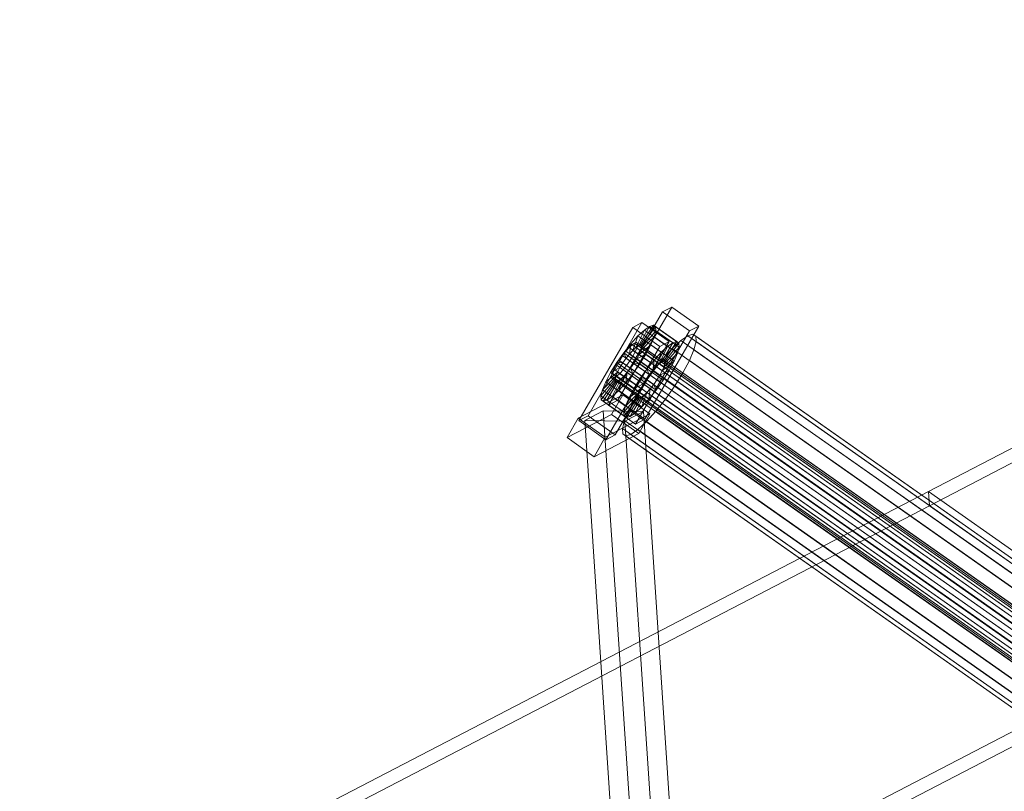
# Model space of a CAD drawing. Header units: millimetres. Extents: x -4738 to 65662, y -68080 to 6847.
# Tile 67 of 256: x -2973 to -2566, y -34557 to -34239. Entities that reach past the tile are written whole.
import ezdxf

# ---------------------------------------------------------------- set-up
doc = ezdxf.new("R2010")
doc.units = ezdxf.units.MM
doc.layers.add('frontal_C10', color=7, linetype='Continuous', lineweight=0)

msp = doc.modelspace()

# ---------------------------------------------------------------- linework, layer by layer
at = {"layer": 'frontal_C10'}
for p, q in [((-2597.601, -34433.514), (-2222.322, -34238.531)), ((-2221.856, -34244.411), (-2597.134, -34439.394)), ((-2729.698, -34397.82), (-2707.447, -34359.305)), ((-2703.609, -34357.3), (-2725.86, -34395.815)), ((-2703.609, -34357.3), (-2707.447, -34359.305)), ((-2707.447, -34359.305), (-2696.266, -34367.175)), ((-2692.428, -34365.17), (-2703.609, -34357.3)), ((-2715.891, -34363.716), (-2738.142, -34402.231)), ((-2715.891, -34363.716), (-2719.729, -34365.72)), ((-2704.71, -34371.585), (-2715.891, -34363.716)), ((-2741.98, -34404.235), (-2719.729, -34365.72)), ((-2719.729, -34365.72), (-2708.548, -34373.59)), ((-2696.266, -34367.175), (-2718.518, -34405.69)), ((-2714.912, -34366.787), (-2718.397, -34374.019)), ((-2714.912, -34366.787), (-2717.551, -34369.229)), ((-2712.725, -34365.282), (-2717.36, -34373.306)), ((-2711.137, -34364.816), (-2716.609, -34373.085)), ((-2710.259, -34365.42), (-2716.192, -34373.371)), ((-2710.148, -34367.054), (-2716.14, -34374.145)), ((-2712.725, -34365.282), (-2714.912, -34366.787)), ((-2705.329, -34373.533), (-2714.912, -34366.787)), ((-2714.68, -34403.685), (-2692.428, -34365.17)), ((-2711.137, -34364.816), (-2712.725, -34365.282)), ((-2703.141, -34372.027), (-2712.725, -34365.282)), ((-2710.259, -34365.42), (-2711.137, -34364.816)), ((-2701.554, -34371.561), (-2711.137, -34364.816)), ((-2710.813, -34369.606), (-2710.148, -34367.054)), ((-2710.148, -34367.054), (-2710.259, -34365.42)), ((-2700.675, -34372.165), (-2710.259, -34365.42)), ((-2700.564, -34373.799), (-2710.148, -34367.054)), ((-2696.266, -34367.175), (-2692.428, -34365.17)), ((-2726.962, -34410.1), (-2704.71, -34371.585)), ((-2717.551, -34369.229), (-2720.461, -34372.441)), ((-2717.551, -34369.229), (-2719.647, -34375.176)), ((-2707.968, -34375.974), (-2717.551, -34369.229)), ((-2710.813, -34369.606), (-2716.455, -34375.354)), ((-2712.209, -34372.902), (-2710.813, -34369.606)), ((-2701.23, -34376.351), (-2710.813, -34369.606)), ((-2708.548, -34373.59), (-2704.71, -34371.585)), ((-2707.025, -34379.83), (-2701.554, -34371.561)), ((-2699.904, -34371.153), (-2703.432, -34374.417)), ((-2703.141, -34372.027), (-2701.554, -34371.561)), ((-2701.554, -34371.561), (-2700.675, -34372.165)), ((-2696.98, -34369.14), (-2699.904, -34371.153)), ((-2520.215, -34497.627), (-2699.904, -34371.153)), ((-2694.858, -34368.517), (-2696.98, -34369.14)), ((-2517.291, -34495.615), (-2696.98, -34369.14)), ((-2693.683, -34369.325), (-2694.858, -34368.517)), ((-2515.169, -34494.991), (-2694.858, -34368.517)), ((-2694.425, -34374.921), (-2693.535, -34371.509)), ((-2693.535, -34371.509), (-2693.683, -34369.325)), ((-2513.994, -34495.799), (-2693.683, -34369.325)), ((-2513.846, -34497.984), (-2693.535, -34371.509)), ((-2708.548, -34373.59), (-2730.8, -34412.105)), ((-2722.622, -34375.573), (-2724.035, -34377.355)), ((-2720.461, -34372.441), (-2723.444, -34376.203)), ((-2721.244, -34374.051), (-2722.622, -34375.573)), ((-2514.183, -34522.283), (-2722.622, -34375.573)), ((-2719.994, -34372.895), (-2721.244, -34374.051)), ((-2512.804, -34520.762), (-2721.244, -34374.051)), ((-2720.461, -34372.441), (-2721.025, -34376.697)), ((-2721.025, -34376.697), (-2719.647, -34375.176)), ((-2710.878, -34379.186), (-2720.461, -34372.441)), ((-2718.958, -34372.182), (-2719.994, -34372.895)), ((-2511.554, -34519.605), (-2719.994, -34372.895)), ((-2719.675, -34377.599), (-2718.713, -34375.791)), ((-2719.647, -34375.176), (-2718.397, -34374.019)), ((-2719.647, -34375.176), (-2710.063, -34381.921)), ((-2718.206, -34371.961), (-2718.958, -34372.182)), ((-2510.518, -34518.892), (-2718.958, -34372.182)), ((-2718.713, -34375.791), (-2718.052, -34374.23)), ((-2510.274, -34522.502), (-2718.713, -34375.791)), ((-2718.397, -34374.019), (-2717.36, -34373.306)), ((-2718.397, -34374.019), (-2708.813, -34380.764)), ((-2717.789, -34372.247), (-2718.206, -34371.961)), ((-2509.766, -34518.671), (-2718.206, -34371.961)), ((-2718.052, -34374.23), (-2717.737, -34373.021)), ((-2509.612, -34520.94), (-2718.052, -34374.23)), ((-2717.737, -34373.021), (-2717.789, -34372.247)), ((-2509.35, -34518.958), (-2717.789, -34372.247)), ((-2509.297, -34519.732), (-2717.737, -34373.021)), ((-2717.36, -34373.306), (-2716.609, -34373.085)), ((-2717.36, -34373.306), (-2707.777, -34380.051)), ((-2712.209, -34372.902), (-2717.116, -34376.916)), ((-2716.455, -34375.354), (-2717.116, -34376.916)), ((-2716.609, -34373.085), (-2716.192, -34373.371)), ((-2716.609, -34373.085), (-2707.025, -34379.83)), ((-2716.14, -34374.145), (-2716.455, -34375.354)), ((-2716.455, -34375.354), (-2706.871, -34382.099)), ((-2716.192, -34373.371), (-2716.14, -34374.145)), ((-2716.192, -34373.371), (-2706.609, -34380.117)), ((-2716.14, -34374.145), (-2706.556, -34380.891)), ((-2714.24, -34376.718), (-2712.209, -34372.902)), ((-2702.625, -34379.648), (-2712.209, -34372.902)), ((-2710.878, -34379.186), (-2707.968, -34375.974)), ((-2710.063, -34381.921), (-2707.968, -34375.974)), ((-2708.813, -34380.764), (-2705.329, -34373.533)), ((-2707.968, -34375.974), (-2705.329, -34373.533)), ((-2707.777, -34380.051), (-2703.141, -34372.027)), ((-2703.432, -34374.417), (-2707.322, -34378.71)), ((-2706.609, -34380.117), (-2700.675, -34372.165)), ((-2706.556, -34380.891), (-2700.564, -34373.799)), ((-2705.329, -34373.533), (-2703.141, -34372.027)), ((-2523.743, -34500.891), (-2703.432, -34374.417)), ((-2700.564, -34373.799), (-2701.23, -34376.351)), ((-2700.675, -34372.165), (-2700.564, -34373.799)), ((-2696.29, -34379.328), (-2694.425, -34374.921)), ((-2514.735, -34501.395), (-2694.425, -34374.921)), ((-2725.387, -34379.277), (-2726.584, -34381.208)), ((-2723.444, -34376.203), (-2726.297, -34380.261)), ((-2724.035, -34377.355), (-2725.387, -34379.277)), ((-2516.947, -34525.987), (-2725.387, -34379.277)), ((-2515.596, -34524.066), (-2724.035, -34377.355)), ((-2723.789, -34380.401), (-2722.438, -34378.479)), ((-2723.444, -34376.203), (-2722.438, -34378.479)), ((-2713.861, -34382.949), (-2723.444, -34376.203)), ((-2722.438, -34378.479), (-2721.025, -34376.697)), ((-2722.438, -34378.479), (-2712.855, -34385.225)), ((-2722.224, -34381.452), (-2720.873, -34379.53)), ((-2721.025, -34376.697), (-2711.442, -34383.442)), ((-2720.873, -34379.53), (-2719.675, -34377.599)), ((-2512.433, -34526.24), (-2720.873, -34379.53)), ((-2719.675, -34377.599), (-2511.236, -34524.309)), ((-2718.078, -34378.723), (-2719.276, -34380.654)), ((-2718.078, -34378.723), (-2714.24, -34376.718)), ((-2717.116, -34376.916), (-2718.078, -34378.723)), ((-2708.495, -34385.469), (-2718.078, -34378.723)), ((-2717.116, -34376.916), (-2707.533, -34383.661)), ((-2716.768, -34380.794), (-2714.24, -34376.718)), ((-2714.24, -34376.718), (-2704.657, -34383.464)), ((-2713.861, -34382.949), (-2710.878, -34379.186)), ((-2711.442, -34383.442), (-2710.878, -34379.186)), ((-2707.322, -34378.71), (-2711.31, -34383.741)), ((-2707.777, -34380.051), (-2708.813, -34380.764)), ((-2707.025, -34379.83), (-2707.777, -34380.051)), ((-2707.533, -34383.661), (-2702.625, -34379.648)), ((-2527.633, -34505.185), (-2707.322, -34378.71)), ((-2706.609, -34380.117), (-2707.025, -34379.83)), ((-2706.871, -34382.099), (-2701.23, -34376.351)), ((-2702.625, -34379.648), (-2704.657, -34383.464)), ((-2701.23, -34376.351), (-2702.625, -34379.648)), ((-2699.006, -34384.429), (-2696.29, -34379.328)), ((-2516.601, -34505.802), (-2696.29, -34379.328)), ((-2730.856, -34388.153), (-2725.949, -34384.139)), ((-2726.297, -34380.261), (-2728.825, -34384.337)), ((-2728.825, -34384.337), (-2724.987, -34382.332)), ((-2727.546, -34383.015), (-2728.207, -34384.577)), ((-2726.584, -34381.208), (-2727.546, -34383.015)), ((-2519.107, -34529.726), (-2727.546, -34383.015)), ((-2726.61, -34385.701), (-2725.949, -34384.139)), ((-2518.144, -34527.918), (-2726.584, -34381.208)), ((-2726.297, -34380.261), (-2723.789, -34380.401)), ((-2716.713, -34387.006), (-2726.297, -34380.261)), ((-2725.949, -34384.139), (-2724.987, -34382.332)), ((-2725.949, -34384.139), (-2716.366, -34390.885)), ((-2725.016, -34384.755), (-2723.637, -34383.234)), ((-2724.987, -34382.332), (-2723.789, -34380.401)), ((-2724.987, -34382.332), (-2715.403, -34389.077)), ((-2723.789, -34380.401), (-2714.206, -34387.147)), ((-2723.637, -34383.234), (-2722.224, -34381.452)), ((-2515.198, -34529.944), (-2723.637, -34383.234)), ((-2513.785, -34528.162), (-2722.224, -34381.452)), ((-2720.627, -34382.576), (-2722.04, -34384.358)), ((-2719.276, -34380.654), (-2720.627, -34382.576)), ((-2719.621, -34384.852), (-2720.627, -34382.576)), ((-2720.627, -34382.576), (-2711.044, -34389.321)), ((-2719.621, -34384.852), (-2716.768, -34380.794)), ((-2716.768, -34380.794), (-2719.276, -34380.654)), ((-2719.276, -34380.654), (-2709.692, -34387.399)), ((-2707.185, -34387.539), (-2716.768, -34380.794)), ((-2716.713, -34387.006), (-2713.861, -34382.949)), ((-2711.31, -34383.741), (-2715.124, -34389.165)), ((-2712.855, -34385.225), (-2713.861, -34382.949)), ((-2711.442, -34383.442), (-2712.855, -34385.225)), ((-2710.063, -34381.921), (-2711.442, -34383.442)), ((-2531.621, -34510.215), (-2711.31, -34383.741)), ((-2708.813, -34380.764), (-2710.063, -34381.921)), ((-2704.657, -34383.464), (-2708.495, -34385.469)), ((-2708.495, -34385.469), (-2707.533, -34383.661)), ((-2707.533, -34383.661), (-2706.871, -34382.099)), ((-2704.657, -34383.464), (-2707.185, -34387.539)), ((-2706.871, -34382.099), (-2706.556, -34380.891)), ((-2706.556, -34380.891), (-2706.609, -34380.117)), ((-2732.917, -34394.001), (-2726.925, -34386.91)), ((-2732.806, -34395.635), (-2726.873, -34387.684)), ((-2732.252, -34391.449), (-2726.61, -34385.701)), ((-2730.856, -34388.153), (-2732.252, -34391.449)), ((-2731.928, -34396.239), (-2726.456, -34387.97)), ((-2728.825, -34384.337), (-2730.856, -34388.153)), ((-2721.273, -34394.898), (-2730.856, -34388.153)), ((-2730.34, -34395.773), (-2725.705, -34387.749)), ((-2719.242, -34391.082), (-2728.825, -34384.337)), ((-2728.207, -34384.577), (-2728.522, -34385.786)), ((-2728.522, -34385.786), (-2728.47, -34386.56)), ((-2520.083, -34532.496), (-2728.522, -34385.786)), ((-2728.47, -34386.56), (-2728.054, -34386.846)), ((-2520.03, -34533.27), (-2728.47, -34386.56)), ((-2519.768, -34531.287), (-2728.207, -34384.577)), ((-2728.153, -34394.268), (-2724.668, -34387.036)), ((-2728.054, -34386.846), (-2727.302, -34386.625)), ((-2519.614, -34533.556), (-2728.054, -34386.846)), ((-2727.302, -34386.625), (-2726.266, -34385.912)), ((-2518.862, -34533.335), (-2727.302, -34386.625)), ((-2726.925, -34386.91), (-2726.61, -34385.701)), ((-2726.925, -34386.91), (-2717.342, -34393.655)), ((-2726.873, -34387.684), (-2726.925, -34386.91)), ((-2726.873, -34387.684), (-2717.289, -34394.429)), ((-2726.456, -34387.97), (-2726.873, -34387.684)), ((-2726.61, -34385.701), (-2717.027, -34392.446)), ((-2725.705, -34387.749), (-2726.456, -34387.97)), ((-2726.456, -34387.97), (-2716.873, -34394.715)), ((-2726.266, -34385.912), (-2725.016, -34384.755)), ((-2517.826, -34532.622), (-2726.266, -34385.912)), ((-2724.668, -34387.036), (-2725.705, -34387.749)), ((-2725.705, -34387.749), (-2716.121, -34394.494)), ((-2725.514, -34391.826), (-2723.418, -34385.879)), ((-2516.576, -34531.466), (-2725.016, -34384.755)), ((-2723.418, -34385.879), (-2724.668, -34387.036)), ((-2724.668, -34387.036), (-2715.085, -34393.781)), ((-2722.04, -34384.358), (-2723.418, -34385.879)), ((-2723.418, -34385.879), (-2713.835, -34392.625)), ((-2722.604, -34388.614), (-2722.04, -34384.358)), ((-2722.604, -34388.614), (-2719.621, -34384.852)), ((-2722.04, -34384.358), (-2712.457, -34391.103)), ((-2710.038, -34391.597), (-2719.621, -34384.852)), ((-2719.242, -34391.082), (-2716.713, -34387.006)), ((-2714.206, -34387.147), (-2716.713, -34387.006)), ((-2714.206, -34387.147), (-2715.403, -34389.077)), ((-2712.855, -34385.225), (-2714.206, -34387.147)), ((-2711.044, -34389.321), (-2709.692, -34387.399)), ((-2707.185, -34387.539), (-2710.038, -34391.597)), ((-2709.692, -34387.399), (-2708.495, -34385.469)), ((-2709.692, -34387.399), (-2707.185, -34387.539)), ((-2702.385, -34389.878), (-2699.006, -34384.429)), ((-2699.006, -34384.429), (-2519.316, -34510.904)), ((-2732.252, -34391.449), (-2732.917, -34394.001)), ((-2722.668, -34398.194), (-2732.252, -34391.449)), ((-2728.153, -34394.268), (-2725.514, -34391.826)), ((-2725.514, -34391.826), (-2722.604, -34388.614)), ((-2715.931, -34398.571), (-2725.514, -34391.826)), ((-2713.021, -34395.36), (-2722.604, -34388.614)), ((-2716.366, -34390.885), (-2721.273, -34394.898)), ((-2721.273, -34394.898), (-2719.242, -34391.082)), ((-2715.403, -34389.077), (-2719.242, -34391.082)), ((-2715.124, -34389.165), (-2718.503, -34394.613)), ((-2716.366, -34390.885), (-2717.027, -34392.446)), ((-2715.403, -34389.077), (-2716.366, -34390.885)), ((-2535.434, -34515.639), (-2715.124, -34389.165)), ((-2713.835, -34392.625), (-2712.457, -34391.103)), ((-2712.457, -34391.103), (-2713.021, -34395.36)), ((-2710.038, -34391.597), (-2713.021, -34395.36)), ((-2712.457, -34391.103), (-2711.044, -34389.321)), ((-2711.044, -34389.321), (-2710.038, -34391.597)), ((-2706.199, -34395.302), (-2702.385, -34389.878)), ((-2522.696, -34516.352), (-2702.385, -34389.878)), ((-2723.782, -34393.609), (-2742.205, -34403.232)), ((-2723.334, -34400.746), (-2732.917, -34394.001)), ((-2732.917, -34394.001), (-2732.806, -34395.635)), ((-2723.223, -34402.38), (-2732.806, -34395.635)), ((-2732.806, -34395.635), (-2731.928, -34396.239)), ((-2731.928, -34396.239), (-2730.34, -34395.773)), ((-2722.344, -34402.985), (-2731.928, -34396.239)), ((-2730.34, -34395.773), (-2728.153, -34394.268)), ((-2720.757, -34402.518), (-2730.34, -34395.773)), ((-2729.698, -34397.82), (-2725.86, -34395.815)), ((-2723.782, -34393.609), (-2728.417, -34401.633)), ((-2718.569, -34401.013), (-2728.153, -34394.268)), ((-2725.86, -34395.815), (-2714.68, -34403.685)), ((-2712.601, -34401.479), (-2723.782, -34393.609)), ((-2717.342, -34393.655), (-2723.334, -34400.746)), ((-2717.289, -34394.429), (-2723.223, -34402.38)), ((-2717.027, -34392.446), (-2722.668, -34398.194)), ((-2722.668, -34398.194), (-2721.273, -34394.898)), ((-2716.873, -34394.715), (-2722.344, -34402.985)), ((-2718.503, -34394.613), (-2721.219, -34399.715)), ((-2716.121, -34394.494), (-2720.757, -34402.518)), ((-2715.085, -34393.781), (-2718.569, -34401.013)), ((-2538.814, -34521.088), (-2718.503, -34394.613)), ((-2717.027, -34392.446), (-2717.342, -34393.655)), ((-2717.342, -34393.655), (-2717.289, -34394.429)), ((-2717.289, -34394.429), (-2716.873, -34394.715)), ((-2716.873, -34394.715), (-2716.121, -34394.494)), ((-2716.121, -34394.494), (-2715.085, -34393.781)), ((-2713.835, -34392.625), (-2715.931, -34398.571)), ((-2713.021, -34395.36), (-2715.931, -34398.571)), ((-2715.085, -34393.781), (-2713.835, -34392.625)), ((-2710.187, -34400.332), (-2706.199, -34395.302)), ((-2526.51, -34521.776), (-2706.199, -34395.302)), ((-2731.868, -34400.226), (-2739.525, -34404.235)), ((-2715.281, -34400.475), (-2731.868, -34400.226)), ((-2731.868, -34400.226), (-2718.635, -34598.726)), ((-2718.518, -34405.69), (-2729.698, -34397.82)), ((-2723.334, -34400.746), (-2722.668, -34398.194)), ((-2721.219, -34399.715), (-2723.085, -34404.122)), ((-2541.529, -34526.189), (-2721.219, -34399.715)), ((-2715.931, -34398.571), (-2718.569, -34401.013)), ((-2714.077, -34404.626), (-2710.187, -34400.332)), ((-2530.498, -34526.807), (-2710.187, -34400.332)), ((-2746.84, -34411.256), (-2728.417, -34401.633)), ((-2746.84, -34411.256), (-2742.205, -34403.232)), ((-2742.205, -34403.232), (-2731.024, -34411.102)), ((-2741.98, -34404.235), (-2738.142, -34402.231)), ((-2730.8, -34412.105), (-2741.98, -34404.235)), ((-2739.525, -34404.235), (-2722.937, -34404.485)), ((-2726.291, -34602.736), (-2739.525, -34404.235)), ((-2738.142, -34402.231), (-2726.962, -34410.1)), ((-2731.024, -34411.102), (-2712.601, -34401.479)), ((-2728.417, -34401.633), (-2717.237, -34409.503)), ((-2723.085, -34404.122), (-2723.974, -34407.533)), ((-2723.223, -34402.38), (-2723.334, -34400.746)), ((-2722.344, -34402.985), (-2723.223, -34402.38)), ((-2543.395, -34530.596), (-2723.085, -34404.122)), ((-2722.937, -34404.485), (-2715.281, -34400.475)), ((-2709.704, -34602.986), (-2722.937, -34404.485)), ((-2720.757, -34402.518), (-2722.344, -34402.985)), ((-2718.569, -34401.013), (-2720.757, -34402.518)), ((-2714.68, -34403.685), (-2718.518, -34405.69)), ((-2717.237, -34409.503), (-2712.601, -34401.479)), ((-2702.048, -34598.976), (-2715.281, -34400.475)), ((-2723.974, -34407.533), (-2723.826, -34409.718)), ((-2544.285, -34534.008), (-2723.974, -34407.533)), ((-2720.529, -34409.902), (-2717.605, -34407.89)), ((-2717.605, -34407.89), (-2714.077, -34404.626)), ((-2537.915, -34534.364), (-2717.605, -34407.89)), ((-2534.388, -34531.1), (-2714.077, -34404.626)), ((-2735.66, -34419.126), (-2746.84, -34411.256)), ((-2717.237, -34409.503), (-2735.66, -34419.126)), ((-2731.024, -34411.102), (-2735.66, -34419.126)), ((-2726.962, -34410.1), (-2730.8, -34412.105)), ((-2723.826, -34409.718), (-2722.651, -34410.526)), ((-2544.137, -34536.192), (-2723.826, -34409.718)), ((-2722.651, -34410.526), (-2720.529, -34409.902)), ((-2542.962, -34537), (-2722.651, -34410.526)), ((-2540.84, -34536.377), (-2720.529, -34409.902)), ((-2972.879, -34628.497), (-2597.601, -34433.514)), ((-2597.601, -34433.514), (-2501.766, -34500.967)), ((-2597.601, -34433.514), (-2597.134, -34439.394)), ((-2597.134, -34439.394), (-2972.413, -34634.377)), ((-2501.3, -34506.848), (-2597.134, -34439.394)), ((-2877.045, -34695.95), (-2501.766, -34500.967)), ((-2501.3, -34506.848), (-2876.578, -34701.83))]:
    msp.add_line(p, q, dxfattribs=at)

doc.saveas('drawing.dxf')
